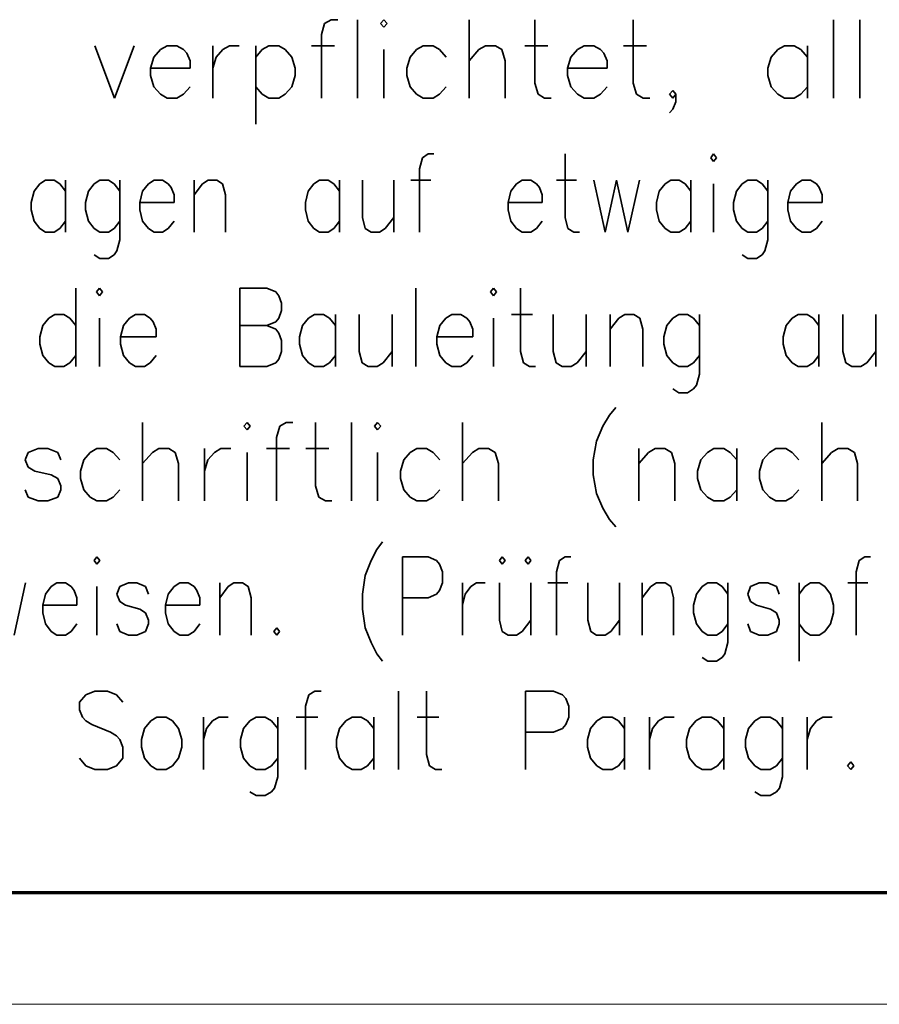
# Model space of a CAD drawing. Extents: x 1101 to 1942, y 41 to 882.
# Tile 92 of 104: x 1683 to 1721, y 41 to 85. Entities that reach past the tile are written whole.
import ezdxf

# ---------------------------------------------------------------- set-up
doc = ezdxf.new("R2010")
doc.units = 0
doc.layers.get('0').update_dxf_attribs({"lineweight": 13})
doc.layers.add('BI_X_Geometrie', color=7, linetype='Continuous', lineweight=13)
doc.layers.add('BI_X_Text', color=7, linetype='Continuous', lineweight=25)

# ---------------------------------------------------------------- blocks, each defined once
blk = doc.blocks.new('Blockreferenz-A03CP7TP1H', base_point=(1100.835, 40.848))
at = {"color": 0, "linetype": 'ByBlock', "lineweight": 70, "ltscale": 0.7}
blk.add_line((1120.835, 45.848), (1936.835, 45.848), dxfattribs=at)
at = {"color": 0, "linetype": 'ByBlock', "lineweight": -2, "ltscale": 0.13}
blk.add_line((1100.835, 40.848), (1941.835, 40.848), dxfattribs=at)
blk = doc.blocks.new('Blockreferenz-A03CP7TR1H', base_point=(1625.598, 50.176))
at = {"layer": 'BI_X_Text', "color": 0, "lineweight": 35}
for p, q in [((1696.585, 84.676), (1696.438, 84.176)), ((1696.878, 84.843), (1696.585, 84.676)), ((1697.172, 84.843), (1696.878, 84.843)), ((1698.052, 84.843), (1698.052, 81.343)), ((1699.225, 84.843), (1699.078, 84.676)), ((1699.078, 84.676), (1699.225, 84.51)), ((1699.372, 84.676), (1699.225, 84.843)), ((1699.225, 84.51), (1699.372, 84.676)), ((1703.038, 84.843), (1703.038, 81.343)), ((1705.972, 84.843), (1705.972, 82.01)), ((1710.372, 84.843), (1710.372, 82.01)), ((1719.318, 84.843), (1719.318, 81.343)), ((1720.492, 84.843), (1720.492, 81.343)), ((1696.438, 84.176), (1696.438, 81.343)), ((1686.318, 83.676), (1687.198, 81.343)), ((1688.078, 83.676), (1687.198, 81.343)), ((1689.545, 83.676), (1689.252, 83.51)), ((1689.985, 83.676), (1689.545, 83.676)), ((1690.278, 83.51), (1689.985, 83.676)), ((1691.598, 83.676), (1691.598, 81.343)), ((1692.038, 83.51), (1692.332, 83.676)), ((1692.332, 83.676), (1692.772, 83.676)), ((1693.505, 83.676), (1693.505, 80.176)), ((1693.798, 83.51), (1694.092, 83.676)), ((1694.092, 83.676), (1694.532, 83.676)), ((1694.532, 83.676), (1694.825, 83.51)), ((1695.998, 83.676), (1697.025, 83.676)), ((1700.985, 83.676), (1700.692, 83.51)), ((1701.425, 83.676), (1700.985, 83.676)), ((1701.718, 83.51), (1701.425, 83.676)), ((1703.478, 83.51), (1703.772, 83.676)), ((1703.772, 83.676), (1704.212, 83.676)), ((1704.212, 83.676), (1704.505, 83.51)), ((1705.532, 83.676), (1706.558, 83.676)), ((1708.172, 83.676), (1707.878, 83.51)), ((1708.612, 83.676), (1708.172, 83.676)), ((1708.905, 83.51), (1708.612, 83.676)), ((1709.932, 83.676), (1710.958, 83.676)), ((1717.118, 83.676), (1716.825, 83.51)), ((1717.558, 83.676), (1717.118, 83.676)), ((1717.852, 83.51), (1717.558, 83.676)), ((1718.145, 83.676), (1718.145, 81.343)), ((1688.958, 83.176), (1688.812, 82.676)), ((1689.252, 83.51), (1688.958, 83.176)), ((1690.425, 83.343), (1690.278, 83.51)), ((1690.572, 83.01), (1690.425, 83.343)), ((1691.598, 82.676), (1691.745, 83.176)), ((1691.745, 83.176), (1692.038, 83.51)), ((1693.505, 83.176), (1693.798, 83.51)), ((1694.825, 83.51), (1695.118, 83.176)), ((1695.118, 83.176), (1695.265, 82.676)), ((1699.225, 83.51), (1699.225, 81.343)), ((1700.398, 83.176), (1700.252, 82.676)), ((1700.692, 83.51), (1700.398, 83.176)), ((1702.012, 83.176), (1701.718, 83.51)), ((1703.038, 83.01), (1703.478, 83.51)), ((1704.505, 83.51), (1704.652, 83.01)), ((1707.585, 83.176), (1707.438, 82.676)), ((1707.878, 83.51), (1707.585, 83.176)), ((1709.052, 83.343), (1708.905, 83.51)), ((1709.198, 83.01), (1709.052, 83.343)), ((1716.532, 83.176), (1716.385, 82.676)), ((1716.825, 83.51), (1716.532, 83.176)), ((1718.145, 83.176), (1717.852, 83.51)), ((1690.572, 82.676), (1690.572, 83.01)), ((1704.652, 83.01), (1704.652, 81.343)), ((1709.198, 82.676), (1709.198, 83.01)), ((1688.812, 82.676), (1690.572, 82.676)), ((1688.812, 82.676), (1688.812, 82.343)), ((1688.812, 82.343), (1688.958, 81.843)), ((1695.265, 82.343), (1695.118, 81.843)), ((1695.265, 82.676), (1695.265, 82.343)), ((1700.252, 82.676), (1700.252, 82.343)), ((1700.252, 82.343), (1700.398, 81.843)), ((1707.438, 82.676), (1709.198, 82.676)), ((1707.438, 82.676), (1707.438, 82.343)), ((1707.438, 82.343), (1707.585, 81.843)), ((1716.385, 82.676), (1716.385, 82.343)), ((1716.385, 82.343), (1716.532, 81.843)), ((1688.958, 81.843), (1689.252, 81.51)), ((1690.278, 81.51), (1690.572, 81.843)), ((1693.798, 81.51), (1693.505, 81.843)), ((1695.118, 81.843), (1694.825, 81.51)), ((1700.398, 81.843), (1700.692, 81.51)), ((1701.718, 81.51), (1702.012, 81.843)), ((1705.972, 82.01), (1706.118, 81.51)), ((1707.585, 81.843), (1707.878, 81.51)), ((1708.905, 81.51), (1709.198, 81.843)), ((1710.372, 82.01), (1710.518, 81.51)), ((1716.532, 81.843), (1716.825, 81.51)), ((1717.852, 81.51), (1718.145, 81.843)), ((1689.252, 81.51), (1689.545, 81.343)), ((1689.985, 81.343), (1690.278, 81.51)), ((1694.092, 81.343), (1693.798, 81.51)), ((1694.825, 81.51), (1694.532, 81.343)), ((1700.692, 81.51), (1700.985, 81.343)), ((1701.425, 81.343), (1701.718, 81.51)), ((1706.118, 81.51), (1706.412, 81.343)), ((1707.878, 81.51), (1708.172, 81.343)), ((1708.612, 81.343), (1708.905, 81.51)), ((1710.518, 81.51), (1710.812, 81.343)), ((1711.985, 81.51), (1712.132, 81.676)), ((1712.132, 81.343), (1711.985, 81.51)), ((1712.132, 81.676), (1712.278, 81.51)), ((1712.278, 81.51), (1712.132, 81.343)), ((1712.278, 81.51), (1712.278, 81.176)), ((1716.825, 81.51), (1717.118, 81.343)), ((1717.558, 81.343), (1717.852, 81.51)), ((1689.545, 81.343), (1689.985, 81.343)), ((1694.532, 81.343), (1694.092, 81.343)), ((1700.985, 81.343), (1701.425, 81.343)), ((1706.412, 81.343), (1706.705, 81.343)), ((1708.172, 81.343), (1708.612, 81.343)), ((1710.812, 81.343), (1711.105, 81.343)), ((1712.278, 81.176), (1712.132, 80.843)), ((1717.118, 81.343), (1717.558, 81.343)), ((1712.132, 80.843), (1711.985, 80.676)), ((1701.206, 78.843), (1700.951, 78.676)), ((1701.461, 78.843), (1701.206, 78.843)), ((1707.326, 78.843), (1707.326, 76.01)), ((1713.956, 78.843), (1713.828, 78.676)), ((1714.083, 78.676), (1713.956, 78.843)), ((1700.951, 78.676), (1700.823, 78.176)), ((1713.828, 78.676), (1713.956, 78.51)), ((1713.956, 78.51), (1714.083, 78.676)), ((1700.823, 78.176), (1700.823, 75.343)), ((1683.866, 77.51), (1683.611, 77.176)), ((1684.121, 77.676), (1683.866, 77.51)), ((1684.503, 77.676), (1684.121, 77.676)), ((1684.758, 77.51), (1684.503, 77.676)), ((1685.013, 77.176), (1684.758, 77.51)), ((1685.013, 77.676), (1685.013, 75.343)), ((1686.288, 77.51), (1686.033, 77.176)), ((1686.543, 77.676), (1686.288, 77.51)), ((1686.926, 77.676), (1686.543, 77.676)), ((1687.181, 77.51), (1686.926, 77.676)), ((1687.436, 77.176), (1687.181, 77.51)), ((1687.436, 77.676), (1687.436, 75.01)), ((1688.711, 77.51), (1688.456, 77.176)), ((1688.966, 77.676), (1688.711, 77.51)), ((1689.348, 77.676), (1688.966, 77.676)), ((1689.603, 77.51), (1689.348, 77.676)), ((1689.731, 77.343), (1689.603, 77.51)), ((1690.751, 77.676), (1690.751, 75.343)), ((1690.751, 77.01), (1691.133, 77.51)), ((1691.133, 77.51), (1691.388, 77.676)), ((1691.388, 77.676), (1691.771, 77.676)), ((1691.771, 77.676), (1692.026, 77.51)), ((1692.026, 77.51), (1692.153, 77.01)), ((1696.106, 77.51), (1695.851, 77.176)), ((1696.361, 77.676), (1696.106, 77.51)), ((1696.743, 77.676), (1696.361, 77.676)), ((1696.998, 77.51), (1696.743, 77.676)), ((1697.253, 77.176), (1696.998, 77.51)), ((1697.253, 77.676), (1697.253, 75.343)), ((1698.273, 77.676), (1698.273, 76.01)), ((1699.676, 77.676), (1699.676, 75.343)), ((1700.441, 77.676), (1701.333, 77.676)), ((1705.158, 77.51), (1704.903, 77.176)), ((1705.413, 77.676), (1705.158, 77.51)), ((1705.796, 77.676), (1705.413, 77.676)), ((1706.051, 77.51), (1705.796, 77.676)), ((1706.178, 77.343), (1706.051, 77.51)), ((1706.943, 77.676), (1707.836, 77.676)), ((1708.601, 77.676), (1709.111, 75.343)), ((1709.621, 77.676), (1709.111, 75.343)), ((1709.621, 77.676), (1710.131, 75.343)), ((1710.641, 77.676), (1710.131, 75.343)), ((1711.788, 77.51), (1711.533, 77.176)), ((1712.043, 77.676), (1711.788, 77.51)), ((1712.426, 77.676), (1712.043, 77.676)), ((1712.681, 77.51), (1712.426, 77.676)), ((1712.936, 77.176), (1712.681, 77.51)), ((1712.936, 77.676), (1712.936, 75.343)), ((1713.956, 77.51), (1713.956, 75.343)), ((1715.231, 77.51), (1714.976, 77.176)), ((1715.486, 77.676), (1715.231, 77.51)), ((1715.868, 77.676), (1715.486, 77.676)), ((1716.123, 77.51), (1715.868, 77.676)), ((1716.378, 77.176), (1716.123, 77.51)), ((1716.378, 77.676), (1716.378, 75.01)), ((1717.653, 77.51), (1717.398, 77.176)), ((1717.908, 77.676), (1717.653, 77.51)), ((1718.291, 77.676), (1717.908, 77.676)), ((1718.546, 77.51), (1718.291, 77.676)), ((1718.673, 77.343), (1718.546, 77.51)), ((1683.611, 77.176), (1683.483, 76.676)), ((1686.033, 77.176), (1685.906, 76.676)), ((1688.456, 77.176), (1688.328, 76.676)), ((1689.858, 77.01), (1689.731, 77.343)), ((1689.858, 76.676), (1689.858, 77.01)), ((1692.153, 77.01), (1692.153, 75.343)), ((1695.851, 77.176), (1695.723, 76.676)), ((1704.903, 77.176), (1704.776, 76.676)), ((1706.306, 77.01), (1706.178, 77.343)), ((1706.306, 76.676), (1706.306, 77.01)), ((1711.533, 77.176), (1711.406, 76.676)), ((1714.976, 77.176), (1714.848, 76.676)), ((1717.398, 77.176), (1717.271, 76.676)), ((1718.801, 77.01), (1718.673, 77.343)), ((1718.801, 76.676), (1718.801, 77.01)), ((1683.483, 76.676), (1683.483, 76.343)), ((1685.906, 76.676), (1685.906, 76.343)), ((1688.328, 76.676), (1689.858, 76.676)), ((1688.328, 76.676), (1688.328, 76.343)), ((1695.723, 76.676), (1695.723, 76.343)), ((1704.776, 76.676), (1706.306, 76.676)), ((1704.776, 76.676), (1704.776, 76.343)), ((1711.406, 76.676), (1711.406, 76.343)), ((1714.848, 76.676), (1714.848, 76.343)), ((1717.271, 76.676), (1718.801, 76.676)), ((1717.271, 76.676), (1717.271, 76.343)), ((1683.483, 76.343), (1683.611, 75.843)), ((1685.906, 76.343), (1686.033, 75.843)), ((1688.328, 76.343), (1688.456, 75.843)), ((1695.723, 76.343), (1695.851, 75.843)), ((1704.776, 76.343), (1704.903, 75.843)), ((1711.406, 76.343), (1711.533, 75.843)), ((1714.848, 76.343), (1714.976, 75.843)), ((1717.271, 76.343), (1717.398, 75.843)), ((1683.611, 75.843), (1683.866, 75.51)), ((1684.758, 75.51), (1685.013, 75.843)), ((1686.033, 75.843), (1686.288, 75.51)), ((1687.181, 75.51), (1687.436, 75.843)), ((1688.456, 75.843), (1688.711, 75.51)), ((1689.603, 75.51), (1689.858, 75.843)), ((1695.851, 75.843), (1696.106, 75.51)), ((1696.998, 75.51), (1697.253, 75.843)), ((1698.273, 76.01), (1698.401, 75.51)), ((1699.293, 75.51), (1699.676, 76.01)), ((1704.903, 75.843), (1705.158, 75.51)), ((1706.051, 75.51), (1706.306, 75.843)), ((1707.326, 76.01), (1707.453, 75.51)), ((1711.533, 75.843), (1711.788, 75.51)), ((1712.681, 75.51), (1712.936, 75.843)), ((1714.976, 75.843), (1715.231, 75.51)), ((1716.123, 75.51), (1716.378, 75.843)), ((1717.398, 75.843), (1717.653, 75.51)), ((1718.546, 75.51), (1718.801, 75.843)), ((1683.866, 75.51), (1684.121, 75.343)), ((1684.121, 75.343), (1684.503, 75.343)), ((1684.503, 75.343), (1684.758, 75.51)), ((1686.288, 75.51), (1686.543, 75.343)), ((1686.543, 75.343), (1686.926, 75.343)), ((1686.926, 75.343), (1687.181, 75.51)), ((1688.711, 75.51), (1688.966, 75.343)), ((1688.966, 75.343), (1689.348, 75.343)), ((1689.348, 75.343), (1689.603, 75.51)), ((1696.106, 75.51), (1696.361, 75.343)), ((1696.361, 75.343), (1696.743, 75.343)), ((1696.743, 75.343), (1696.998, 75.51)), ((1698.401, 75.51), (1698.656, 75.343)), ((1698.656, 75.343), (1699.038, 75.343)), ((1699.038, 75.343), (1699.293, 75.51)), ((1705.158, 75.51), (1705.413, 75.343)), ((1705.413, 75.343), (1705.796, 75.343)), ((1705.796, 75.343), (1706.051, 75.51)), ((1707.453, 75.51), (1707.708, 75.343)), ((1707.708, 75.343), (1707.963, 75.343)), ((1711.788, 75.51), (1712.043, 75.343)), ((1712.043, 75.343), (1712.426, 75.343)), ((1712.426, 75.343), (1712.681, 75.51)), ((1715.231, 75.51), (1715.486, 75.343)), ((1715.486, 75.343), (1715.868, 75.343)), ((1715.868, 75.343), (1716.123, 75.51)), ((1717.653, 75.51), (1717.908, 75.343)), ((1717.908, 75.343), (1718.291, 75.343)), ((1718.291, 75.343), (1718.546, 75.51)), ((1687.436, 75.01), (1687.308, 74.51)), ((1716.378, 75.01), (1716.251, 74.51)), ((1687.308, 74.51), (1687.181, 74.343)), ((1716.251, 74.51), (1716.123, 74.343)), ((1686.543, 74.176), (1686.288, 74.343)), ((1686.926, 74.176), (1686.543, 74.176)), ((1687.181, 74.343), (1686.926, 74.176)), ((1715.486, 74.176), (1715.231, 74.343)), ((1715.868, 74.176), (1715.486, 74.176)), ((1716.123, 74.343), (1715.868, 74.176)), ((1685.465, 72.843), (1685.465, 69.343)), ((1686.532, 72.843), (1686.398, 72.676)), ((1686.398, 72.676), (1686.532, 72.51)), ((1686.665, 72.676), (1686.532, 72.843)), ((1686.532, 72.51), (1686.665, 72.676)), ((1692.798, 72.843), (1692.798, 69.343)), ((1692.798, 72.843), (1693.998, 72.843)), ((1693.998, 72.843), (1694.398, 72.676)), ((1694.398, 72.676), (1694.532, 72.51)), ((1700.665, 72.843), (1700.665, 69.343)), ((1704.132, 72.843), (1703.998, 72.676)), ((1703.998, 72.676), (1704.132, 72.51)), ((1704.265, 72.676), (1704.132, 72.843)), ((1704.132, 72.51), (1704.265, 72.676)), ((1705.332, 72.843), (1705.332, 70.01)), ((1694.532, 72.51), (1694.665, 72.176)), ((1694.665, 72.176), (1694.665, 71.843)), ((1694.665, 71.843), (1694.532, 71.51)), ((1684.265, 71.51), (1683.998, 71.176)), ((1684.532, 71.676), (1684.265, 71.51)), ((1684.932, 71.676), (1684.532, 71.676)), ((1685.198, 71.51), (1684.932, 71.676)), ((1685.465, 71.176), (1685.198, 71.51)), ((1686.532, 71.51), (1686.532, 69.343)), ((1687.865, 71.51), (1687.598, 71.176)), ((1688.132, 71.676), (1687.865, 71.51)), ((1688.532, 71.676), (1688.132, 71.676)), ((1688.798, 71.51), (1688.532, 71.676)), ((1688.932, 71.343), (1688.798, 71.51)), ((1689.065, 71.01), (1688.932, 71.343)), ((1694.398, 71.343), (1693.998, 71.176)), ((1694.532, 71.51), (1694.398, 71.343)), ((1695.865, 71.51), (1695.598, 71.176)), ((1696.132, 71.676), (1695.865, 71.51)), ((1696.532, 71.676), (1696.132, 71.676)), ((1696.798, 71.51), (1696.532, 71.676)), ((1697.065, 71.176), (1696.798, 71.51)), ((1697.065, 71.676), (1697.065, 69.343)), ((1698.132, 71.676), (1698.132, 70.01)), ((1699.598, 71.676), (1699.598, 69.343)), ((1701.998, 71.51), (1701.732, 71.176)), ((1702.265, 71.676), (1701.998, 71.51)), ((1702.665, 71.676), (1702.265, 71.676)), ((1702.932, 71.51), (1702.665, 71.676)), ((1703.065, 71.343), (1702.932, 71.51)), ((1703.198, 71.01), (1703.065, 71.343)), ((1704.132, 71.51), (1704.132, 69.343)), ((1704.932, 71.676), (1705.865, 71.676)), ((1706.798, 71.676), (1706.798, 70.01)), ((1708.265, 71.676), (1708.265, 69.343)), ((1709.332, 71.676), (1709.332, 69.343)), ((1709.332, 71.01), (1709.732, 71.51)), ((1709.732, 71.51), (1709.998, 71.676)), ((1709.998, 71.676), (1710.398, 71.676)), ((1710.398, 71.676), (1710.665, 71.51)), ((1710.665, 71.51), (1710.798, 71.01)), ((1712.132, 71.51), (1711.865, 71.176)), ((1712.398, 71.676), (1712.132, 71.51)), ((1712.798, 71.676), (1712.398, 71.676)), ((1713.065, 71.51), (1712.798, 71.676)), ((1713.332, 71.176), (1713.065, 71.51)), ((1713.332, 71.676), (1713.332, 69.01)), ((1717.465, 71.51), (1717.198, 71.176)), ((1717.732, 71.676), (1717.465, 71.51)), ((1718.132, 71.676), (1717.732, 71.676)), ((1718.398, 71.51), (1718.132, 71.676)), ((1718.665, 71.176), (1718.398, 71.51)), ((1718.665, 71.676), (1718.665, 69.343)), ((1719.732, 71.676), (1719.732, 70.01)), ((1721.198, 71.676), (1721.198, 69.343)), ((1683.998, 71.176), (1683.865, 70.676)), ((1687.598, 71.176), (1687.465, 70.676)), ((1689.065, 70.676), (1689.065, 71.01)), ((1692.798, 71.176), (1693.998, 71.176)), ((1693.998, 71.176), (1694.398, 71.01)), ((1694.398, 71.01), (1694.532, 70.843)), ((1694.532, 70.843), (1694.665, 70.51)), ((1695.598, 71.176), (1695.465, 70.676)), ((1701.732, 71.176), (1701.598, 70.676)), ((1703.198, 70.676), (1703.198, 71.01)), ((1710.798, 71.01), (1710.798, 69.343)), ((1711.865, 71.176), (1711.732, 70.676)), ((1717.198, 71.176), (1717.065, 70.676)), ((1683.865, 70.676), (1683.865, 70.343)), ((1687.465, 70.676), (1689.065, 70.676)), ((1687.465, 70.676), (1687.465, 70.343)), ((1694.665, 70.51), (1694.665, 70.01)), ((1695.465, 70.676), (1695.465, 70.343)), ((1701.598, 70.676), (1703.198, 70.676)), ((1701.598, 70.676), (1701.598, 70.343)), ((1711.732, 70.676), (1711.732, 70.343)), ((1717.065, 70.676), (1717.065, 70.343)), ((1683.865, 70.343), (1683.998, 69.843)), ((1687.465, 70.343), (1687.598, 69.843)), ((1694.665, 70.01), (1694.532, 69.676)), ((1695.465, 70.343), (1695.598, 69.843)), ((1698.132, 70.01), (1698.265, 69.51)), ((1699.198, 69.51), (1699.598, 70.01)), ((1701.598, 70.343), (1701.732, 69.843)), ((1705.332, 70.01), (1705.465, 69.51)), ((1706.798, 70.01), (1706.932, 69.51)), ((1707.865, 69.51), (1708.265, 70.01)), ((1711.732, 70.343), (1711.865, 69.843)), ((1717.065, 70.343), (1717.198, 69.843)), ((1719.732, 70.01), (1719.865, 69.51)), ((1720.798, 69.51), (1721.198, 70.01)), ((1683.998, 69.843), (1684.265, 69.51)), ((1685.198, 69.51), (1685.465, 69.843)), ((1687.598, 69.843), (1687.865, 69.51)), ((1688.798, 69.51), (1689.065, 69.843)), ((1694.532, 69.676), (1694.398, 69.51)), ((1695.598, 69.843), (1695.865, 69.51)), ((1696.798, 69.51), (1697.065, 69.843)), ((1701.732, 69.843), (1701.998, 69.51)), ((1702.932, 69.51), (1703.198, 69.843)), ((1711.865, 69.843), (1712.132, 69.51)), ((1713.065, 69.51), (1713.332, 69.843)), ((1717.198, 69.843), (1717.465, 69.51)), ((1718.398, 69.51), (1718.665, 69.843)), ((1684.265, 69.51), (1684.532, 69.343)), ((1684.532, 69.343), (1684.932, 69.343)), ((1684.932, 69.343), (1685.198, 69.51)), ((1687.865, 69.51), (1688.132, 69.343)), ((1688.132, 69.343), (1688.532, 69.343)), ((1688.532, 69.343), (1688.798, 69.51)), ((1693.998, 69.343), (1692.798, 69.343)), ((1694.398, 69.51), (1693.998, 69.343)), ((1695.865, 69.51), (1696.132, 69.343)), ((1696.132, 69.343), (1696.532, 69.343)), ((1696.532, 69.343), (1696.798, 69.51)), ((1698.265, 69.51), (1698.532, 69.343)), ((1698.532, 69.343), (1698.932, 69.343)), ((1698.932, 69.343), (1699.198, 69.51)), ((1701.998, 69.51), (1702.265, 69.343)), ((1702.265, 69.343), (1702.665, 69.343)), ((1702.665, 69.343), (1702.932, 69.51)), ((1705.465, 69.51), (1705.732, 69.343)), ((1705.732, 69.343), (1705.998, 69.343)), ((1706.932, 69.51), (1707.198, 69.343)), ((1707.198, 69.343), (1707.598, 69.343)), ((1707.598, 69.343), (1707.865, 69.51)), ((1712.132, 69.51), (1712.398, 69.343)), ((1712.398, 69.343), (1712.798, 69.343)), ((1712.798, 69.343), (1713.065, 69.51)), ((1717.465, 69.51), (1717.732, 69.343)), ((1717.732, 69.343), (1718.132, 69.343)), ((1718.132, 69.343), (1718.398, 69.51)), ((1719.865, 69.51), (1720.132, 69.343)), ((1720.132, 69.343), (1720.532, 69.343)), ((1720.532, 69.343), (1720.798, 69.51)), ((1713.332, 69.01), (1713.198, 68.51)), ((1712.398, 68.176), (1712.132, 68.343)), ((1713.065, 68.343), (1712.798, 68.176)), ((1713.198, 68.51), (1713.065, 68.343)), ((1712.798, 68.176), (1712.398, 68.176)), ((1709.598, 67.51), (1709.307, 67.176)), ((1709.307, 67.176), (1709.015, 66.676)), ((1688.452, 66.843), (1688.452, 63.343)), ((1693.119, 66.843), (1692.973, 66.676)), ((1692.973, 66.676), (1693.119, 66.51)), ((1693.265, 66.676), (1693.119, 66.843)), ((1693.119, 66.51), (1693.265, 66.676)), ((1694.577, 66.676), (1694.432, 66.176)), ((1694.869, 66.843), (1694.577, 66.676)), ((1695.161, 66.843), (1694.869, 66.843)), ((1696.182, 66.843), (1696.182, 64.01)), ((1697.786, 66.843), (1697.786, 63.343)), ((1698.952, 66.843), (1698.807, 66.676)), ((1698.807, 66.676), (1698.952, 66.51)), ((1699.098, 66.676), (1698.952, 66.843)), ((1698.952, 66.51), (1699.098, 66.676)), ((1702.744, 66.843), (1702.744, 63.343)), ((1709.015, 66.676), (1708.723, 66.01)), ((1718.786, 66.843), (1718.786, 63.343)), ((1694.432, 66.176), (1694.432, 63.343)), ((1708.723, 66.01), (1708.577, 65.176)), ((1683.786, 65.676), (1683.348, 65.51)), ((1684.223, 65.676), (1683.786, 65.676)), ((1684.661, 65.51), (1684.223, 65.676)), ((1686.411, 65.676), (1686.119, 65.51)), ((1686.848, 65.676), (1686.411, 65.676)), ((1687.14, 65.51), (1686.848, 65.676)), ((1688.89, 65.51), (1689.182, 65.676)), ((1689.182, 65.676), (1689.619, 65.676)), ((1689.619, 65.676), (1689.911, 65.51)), ((1691.223, 65.676), (1691.223, 63.343)), ((1691.661, 65.51), (1691.952, 65.676)), ((1691.952, 65.676), (1692.39, 65.676)), ((1693.994, 65.676), (1695.015, 65.676)), ((1695.744, 65.676), (1696.765, 65.676)), ((1700.702, 65.676), (1700.411, 65.51)), ((1701.14, 65.676), (1700.702, 65.676)), ((1701.432, 65.51), (1701.14, 65.676)), ((1703.182, 65.51), (1703.473, 65.676)), ((1703.473, 65.676), (1703.911, 65.676)), ((1703.911, 65.676), (1704.202, 65.51)), ((1710.619, 65.676), (1710.619, 63.343)), ((1711.057, 65.51), (1711.348, 65.676)), ((1711.348, 65.676), (1711.786, 65.676)), ((1711.786, 65.676), (1712.077, 65.51)), ((1713.973, 65.676), (1713.682, 65.51)), ((1714.411, 65.676), (1713.973, 65.676)), ((1714.702, 65.51), (1714.411, 65.676)), ((1714.994, 65.676), (1714.994, 63.343)), ((1716.744, 65.676), (1716.452, 65.51)), ((1717.182, 65.676), (1716.744, 65.676)), ((1717.473, 65.51), (1717.182, 65.676)), ((1719.223, 65.51), (1719.515, 65.676)), ((1719.515, 65.676), (1719.952, 65.676)), ((1719.952, 65.676), (1720.244, 65.51)), ((1683.348, 65.51), (1683.202, 65.176)), ((1683.202, 65.176), (1683.348, 64.843)), ((1684.807, 65.176), (1684.661, 65.51)), ((1685.827, 65.176), (1685.682, 64.676)), ((1686.119, 65.51), (1685.827, 65.176)), ((1687.432, 65.176), (1687.14, 65.51)), ((1688.452, 65.01), (1688.89, 65.51)), ((1689.911, 65.51), (1690.057, 65.01)), ((1691.223, 64.676), (1691.369, 65.176)), ((1691.369, 65.176), (1691.661, 65.51)), ((1693.119, 65.51), (1693.119, 63.343)), ((1698.952, 65.51), (1698.952, 63.343)), ((1700.119, 65.176), (1699.973, 64.676)), ((1700.411, 65.51), (1700.119, 65.176)), ((1701.723, 65.176), (1701.432, 65.51)), ((1702.744, 65.01), (1703.182, 65.51)), ((1704.202, 65.51), (1704.348, 65.01)), ((1708.577, 65.176), (1708.577, 64.51)), ((1710.619, 65.01), (1711.057, 65.51)), ((1712.077, 65.51), (1712.223, 65.01)), ((1713.39, 65.176), (1713.244, 64.676)), ((1713.682, 65.51), (1713.39, 65.176)), ((1714.994, 65.176), (1714.702, 65.51)), ((1716.161, 65.176), (1716.015, 64.676)), ((1716.452, 65.51), (1716.161, 65.176)), ((1717.765, 65.176), (1717.473, 65.51)), ((1718.786, 65.01), (1719.223, 65.51)), ((1720.244, 65.51), (1720.39, 65.01)), ((1683.348, 64.843), (1683.64, 64.676)), ((1683.64, 64.676), (1684.369, 64.51)), ((1685.682, 64.676), (1685.682, 64.343)), ((1690.057, 65.01), (1690.057, 63.343)), ((1699.973, 64.676), (1699.973, 64.343)), ((1704.348, 65.01), (1704.348, 63.343)), ((1712.223, 65.01), (1712.223, 63.343)), ((1713.244, 64.676), (1713.244, 64.343)), ((1716.015, 64.676), (1716.015, 64.343)), ((1720.39, 65.01), (1720.39, 63.343)), ((1684.369, 64.51), (1684.661, 64.343)), ((1684.661, 64.343), (1684.807, 64.01)), ((1685.682, 64.343), (1685.827, 63.843)), ((1699.973, 64.343), (1700.119, 63.843)), ((1708.577, 64.51), (1708.723, 63.676)), ((1713.244, 64.343), (1713.39, 63.843)), ((1716.015, 64.343), (1716.161, 63.843)), ((1683.348, 63.51), (1683.202, 63.843)), ((1684.807, 63.843), (1684.661, 63.51)), ((1684.807, 64.01), (1684.807, 63.843)), ((1685.827, 63.843), (1686.119, 63.51)), ((1687.14, 63.51), (1687.432, 63.843)), ((1696.182, 64.01), (1696.327, 63.51)), ((1700.119, 63.843), (1700.411, 63.51)), ((1701.432, 63.51), (1701.723, 63.843)), ((1713.39, 63.843), (1713.682, 63.51)), ((1714.702, 63.51), (1714.994, 63.843)), ((1716.161, 63.843), (1716.452, 63.51)), ((1717.473, 63.51), (1717.765, 63.843)), ((1683.786, 63.343), (1683.348, 63.51)), ((1684.661, 63.51), (1684.223, 63.343)), ((1686.119, 63.51), (1686.411, 63.343)), ((1686.848, 63.343), (1687.14, 63.51)), ((1696.327, 63.51), (1696.619, 63.343)), ((1700.411, 63.51), (1700.702, 63.343)), ((1701.14, 63.343), (1701.432, 63.51)), ((1708.723, 63.676), (1709.015, 63.01)), ((1713.682, 63.51), (1713.973, 63.343)), ((1714.411, 63.343), (1714.702, 63.51)), ((1716.452, 63.51), (1716.744, 63.343)), ((1717.182, 63.343), (1717.473, 63.51)), ((1684.223, 63.343), (1683.786, 63.343)), ((1686.411, 63.343), (1686.848, 63.343)), ((1696.619, 63.343), (1696.911, 63.343)), ((1700.702, 63.343), (1701.14, 63.343)), ((1709.015, 63.01), (1709.307, 62.51)), ((1713.973, 63.343), (1714.411, 63.343)), ((1716.744, 63.343), (1717.182, 63.343)), ((1709.307, 62.51), (1709.598, 62.176)), ((1698.911, 61.176), (1698.656, 60.676)), ((1699.166, 61.51), (1698.911, 61.176)), ((1686.416, 60.843), (1686.288, 60.676)), ((1686.543, 60.676), (1686.416, 60.843)), ((1700.058, 60.843), (1700.058, 57.343)), ((1700.058, 60.843), (1701.206, 60.843)), ((1701.206, 60.843), (1701.588, 60.676)), ((1704.521, 60.843), (1704.393, 60.676)), ((1704.648, 60.676), (1704.521, 60.843)), ((1705.668, 60.843), (1705.541, 60.676)), ((1705.796, 60.676), (1705.668, 60.843)), ((1707.326, 60.843), (1707.071, 60.676)), ((1707.581, 60.843), (1707.326, 60.843)), ((1720.713, 60.843), (1720.458, 60.676)), ((1720.968, 60.843), (1720.713, 60.843)), ((1686.288, 60.676), (1686.416, 60.51)), ((1686.416, 60.51), (1686.543, 60.676)), ((1698.656, 60.676), (1698.401, 60.01)), ((1701.588, 60.676), (1701.716, 60.51)), ((1701.716, 60.51), (1701.843, 60.176)), ((1704.393, 60.676), (1704.521, 60.51)), ((1704.521, 60.51), (1704.648, 60.676)), ((1705.541, 60.676), (1705.668, 60.51)), ((1705.668, 60.51), (1705.796, 60.676)), ((1707.071, 60.676), (1706.943, 60.176)), ((1720.458, 60.676), (1720.331, 60.176)), ((1698.401, 60.01), (1698.273, 59.176)), ((1701.843, 60.176), (1701.843, 59.676)), ((1706.943, 60.176), (1706.943, 57.343)), ((1720.331, 60.176), (1720.331, 57.343)), ((1683.228, 59.676), (1682.718, 57.343)), ((1684.376, 59.51), (1684.121, 59.176)), ((1684.631, 59.676), (1684.376, 59.51)), ((1685.013, 59.676), (1684.631, 59.676)), ((1685.268, 59.51), (1685.013, 59.676)), ((1685.396, 59.343), (1685.268, 59.51)), ((1686.416, 59.51), (1686.416, 57.343)), ((1687.436, 59.51), (1687.308, 59.176)), ((1687.818, 59.676), (1687.436, 59.51)), ((1688.201, 59.676), (1687.818, 59.676)), ((1688.583, 59.51), (1688.201, 59.676)), ((1688.711, 59.176), (1688.583, 59.51)), ((1689.858, 59.51), (1689.603, 59.176)), ((1690.113, 59.676), (1689.858, 59.51)), ((1690.496, 59.676), (1690.113, 59.676)), ((1690.751, 59.51), (1690.496, 59.676)), ((1690.878, 59.343), (1690.751, 59.51)), ((1691.898, 59.676), (1691.898, 57.343)), ((1691.898, 59.01), (1692.281, 59.51)), ((1692.281, 59.51), (1692.536, 59.676)), ((1692.536, 59.676), (1692.918, 59.676)), ((1692.918, 59.676), (1693.173, 59.51)), ((1693.173, 59.51), (1693.301, 59.01)), ((1701.843, 59.676), (1701.716, 59.343)), ((1702.736, 59.676), (1702.736, 57.343)), ((1702.863, 59.176), (1703.118, 59.51)), ((1703.118, 59.51), (1703.373, 59.676)), ((1703.373, 59.676), (1703.756, 59.676)), ((1704.393, 59.676), (1704.393, 58.01)), ((1705.796, 59.676), (1705.796, 57.343)), ((1706.561, 59.676), (1707.453, 59.676)), ((1708.346, 59.676), (1708.346, 58.01)), ((1709.748, 59.676), (1709.748, 57.343)), ((1710.768, 59.676), (1710.768, 57.343)), ((1710.768, 59.01), (1711.151, 59.51)), ((1711.151, 59.51), (1711.406, 59.676)), ((1711.406, 59.676), (1711.788, 59.676)), ((1711.788, 59.676), (1712.043, 59.51)), ((1712.043, 59.51), (1712.171, 59.01)), ((1713.446, 59.51), (1713.191, 59.176)), ((1713.701, 59.676), (1713.446, 59.51)), ((1714.083, 59.676), (1713.701, 59.676)), ((1714.338, 59.51), (1714.083, 59.676)), ((1714.593, 59.176), (1714.338, 59.51)), ((1714.593, 59.676), (1714.593, 57.01)), ((1715.613, 59.51), (1715.486, 59.176)), ((1715.996, 59.676), (1715.613, 59.51)), ((1716.378, 59.676), (1715.996, 59.676)), ((1716.761, 59.51), (1716.378, 59.676)), ((1716.888, 59.176), (1716.761, 59.51)), ((1717.781, 59.676), (1717.781, 56.176)), ((1717.781, 59.176), (1718.036, 59.51)), ((1718.036, 59.51), (1718.291, 59.676)), ((1718.291, 59.676), (1718.673, 59.676)), ((1718.673, 59.676), (1718.928, 59.51)), ((1718.928, 59.51), (1719.183, 59.176)), ((1719.948, 59.676), (1720.841, 59.676)), ((1684.121, 59.176), (1683.993, 58.676)), ((1685.523, 59.01), (1685.396, 59.343)), ((1685.523, 58.676), (1685.523, 59.01)), ((1687.308, 59.176), (1687.436, 58.843)), ((1689.603, 59.176), (1689.476, 58.676)), ((1691.006, 59.01), (1690.878, 59.343)), ((1691.006, 58.676), (1691.006, 59.01)), ((1693.301, 59.01), (1693.301, 57.343)), ((1698.273, 59.176), (1698.273, 58.51)), ((1701.206, 59.01), (1700.058, 59.01)), ((1701.588, 59.176), (1701.206, 59.01)), ((1701.716, 59.343), (1701.588, 59.176)), ((1702.736, 58.676), (1702.863, 59.176)), ((1712.171, 59.01), (1712.171, 57.343)), ((1713.191, 59.176), (1713.063, 58.676)), ((1715.486, 59.176), (1715.613, 58.843)), ((1719.183, 59.176), (1719.311, 58.676)), ((1683.993, 58.676), (1685.523, 58.676)), ((1683.993, 58.676), (1683.993, 58.343)), ((1687.436, 58.843), (1687.691, 58.676)), ((1687.691, 58.676), (1688.328, 58.51)), ((1689.476, 58.676), (1691.006, 58.676)), ((1689.476, 58.676), (1689.476, 58.343)), ((1713.063, 58.676), (1713.063, 58.343)), ((1715.613, 58.843), (1715.868, 58.676)), ((1715.868, 58.676), (1716.506, 58.51)), ((1719.311, 58.676), (1719.311, 58.343)), ((1683.993, 58.343), (1684.121, 57.843)), ((1688.328, 58.51), (1688.583, 58.343)), ((1688.583, 58.343), (1688.711, 58.01)), ((1689.476, 58.343), (1689.603, 57.843)), ((1698.273, 58.51), (1698.401, 57.676)), ((1713.063, 58.343), (1713.191, 57.843)), ((1716.506, 58.51), (1716.761, 58.343)), ((1716.761, 58.343), (1716.888, 58.01)), ((1719.311, 58.343), (1719.183, 57.843)), ((1684.121, 57.843), (1684.376, 57.51)), ((1685.268, 57.51), (1685.523, 57.843)), ((1687.436, 57.51), (1687.308, 57.843)), ((1688.711, 57.843), (1688.583, 57.51)), ((1688.711, 58.01), (1688.711, 57.843)), ((1689.603, 57.843), (1689.858, 57.51)), ((1690.751, 57.51), (1691.006, 57.843)), ((1694.448, 57.676), (1694.321, 57.51)), ((1694.576, 57.51), (1694.448, 57.676)), ((1698.401, 57.676), (1698.656, 57.01)), ((1704.393, 58.01), (1704.521, 57.51)), ((1705.413, 57.51), (1705.796, 58.01)), ((1708.346, 58.01), (1708.473, 57.51)), ((1709.366, 57.51), (1709.748, 58.01)), ((1713.191, 57.843), (1713.446, 57.51)), ((1714.338, 57.51), (1714.593, 57.843)), ((1715.613, 57.51), (1715.486, 57.843)), ((1716.888, 57.843), (1716.761, 57.51)), ((1716.888, 58.01), (1716.888, 57.843)), ((1718.036, 57.51), (1717.781, 57.843)), ((1719.183, 57.843), (1718.928, 57.51)), ((1684.376, 57.51), (1684.631, 57.343)), ((1684.631, 57.343), (1685.013, 57.343)), ((1685.013, 57.343), (1685.268, 57.51)), ((1687.818, 57.343), (1687.436, 57.51)), ((1688.201, 57.343), (1687.818, 57.343)), ((1688.583, 57.51), (1688.201, 57.343)), ((1689.858, 57.51), (1690.113, 57.343)), ((1690.113, 57.343), (1690.496, 57.343)), ((1690.496, 57.343), (1690.751, 57.51)), ((1694.321, 57.51), (1694.448, 57.343)), ((1694.448, 57.343), (1694.576, 57.51)), ((1704.521, 57.51), (1704.776, 57.343)), ((1704.776, 57.343), (1705.158, 57.343)), ((1705.158, 57.343), (1705.413, 57.51)), ((1708.473, 57.51), (1708.728, 57.343)), ((1708.728, 57.343), (1709.111, 57.343)), ((1709.111, 57.343), (1709.366, 57.51)), ((1713.446, 57.51), (1713.701, 57.343)), ((1713.701, 57.343), (1714.083, 57.343)), ((1714.083, 57.343), (1714.338, 57.51)), ((1715.996, 57.343), (1715.613, 57.51)), ((1716.378, 57.343), (1715.996, 57.343)), ((1716.761, 57.51), (1716.378, 57.343)), ((1718.291, 57.343), (1718.036, 57.51)), ((1718.673, 57.343), (1718.291, 57.343)), ((1718.928, 57.51), (1718.673, 57.343)), ((1698.656, 57.01), (1698.911, 56.51)), ((1714.593, 57.01), (1714.466, 56.51)), ((1698.911, 56.51), (1699.166, 56.176)), ((1713.701, 56.176), (1713.446, 56.343)), ((1714.338, 56.343), (1714.083, 56.176)), ((1714.466, 56.51), (1714.338, 56.343)), ((1714.083, 56.176), (1713.701, 56.176)), ((1685.912, 54.676), (1685.635, 54.343)), ((1686.327, 54.843), (1685.912, 54.676)), ((1686.88, 54.843), (1686.327, 54.843)), ((1687.295, 54.676), (1686.88, 54.843)), ((1687.572, 54.343), (1687.295, 54.676)), ((1695.872, 54.676), (1695.733, 54.176)), ((1696.148, 54.843), (1695.872, 54.676)), ((1696.425, 54.843), (1696.148, 54.843)), ((1699.883, 54.843), (1699.883, 51.343)), ((1701.128, 54.843), (1701.128, 52.01)), ((1705.555, 54.843), (1705.555, 51.343)), ((1705.555, 54.843), (1706.8, 54.843)), ((1706.8, 54.843), (1707.215, 54.676)), ((1707.215, 54.676), (1707.353, 54.51)), ((1685.635, 54.343), (1685.635, 54.01)), ((1695.733, 54.176), (1695.733, 51.343)), ((1707.353, 54.51), (1707.492, 54.176)), ((1707.492, 54.176), (1707.492, 53.676)), ((1685.635, 54.01), (1685.773, 53.676)), ((1685.773, 53.676), (1685.912, 53.51)), ((1689.093, 53.676), (1688.817, 53.51)), ((1689.508, 53.676), (1689.093, 53.676)), ((1689.785, 53.51), (1689.508, 53.676)), ((1691.168, 53.676), (1691.168, 51.343)), ((1691.583, 53.51), (1691.86, 53.676)), ((1691.86, 53.676), (1692.275, 53.676)), ((1693.52, 53.676), (1693.243, 53.51)), ((1693.935, 53.676), (1693.52, 53.676)), ((1694.212, 53.51), (1693.935, 53.676)), ((1694.488, 53.676), (1694.488, 51.01)), ((1695.318, 53.676), (1696.287, 53.676)), ((1697.808, 53.676), (1697.532, 53.51)), ((1698.223, 53.676), (1697.808, 53.676)), ((1698.5, 53.51), (1698.223, 53.676)), ((1698.777, 53.676), (1698.777, 51.343)), ((1700.713, 53.676), (1701.682, 53.676)), ((1707.492, 53.676), (1707.353, 53.343)), ((1709.013, 53.676), (1708.737, 53.51)), ((1709.428, 53.676), (1709.013, 53.676)), ((1709.705, 53.51), (1709.428, 53.676)), ((1709.982, 53.676), (1709.982, 51.343)), ((1711.088, 53.676), (1711.088, 51.343)), ((1711.503, 53.51), (1711.78, 53.676)), ((1711.78, 53.676), (1712.195, 53.676)), ((1713.44, 53.676), (1713.163, 53.51)), ((1713.855, 53.676), (1713.44, 53.676)), ((1714.132, 53.51), (1713.855, 53.676)), ((1714.408, 53.676), (1714.408, 51.343)), ((1716.068, 53.676), (1715.792, 53.51)), ((1716.483, 53.676), (1716.068, 53.676)), ((1716.76, 53.51), (1716.483, 53.676)), ((1717.037, 53.676), (1717.037, 51.01)), ((1718.143, 53.676), (1718.143, 51.343)), ((1718.558, 53.51), (1718.835, 53.676)), ((1718.835, 53.676), (1719.25, 53.676)), ((1685.912, 53.51), (1686.188, 53.343)), ((1686.188, 53.343), (1687.018, 53.01)), ((1688.817, 53.51), (1688.54, 53.176)), ((1690.062, 53.176), (1689.785, 53.51)), ((1691.307, 53.176), (1691.583, 53.51)), ((1693.243, 53.51), (1692.967, 53.176)), ((1694.488, 53.176), (1694.212, 53.51)), ((1697.532, 53.51), (1697.255, 53.176)), ((1698.777, 53.176), (1698.5, 53.51)), ((1707.353, 53.343), (1707.215, 53.176)), ((1708.737, 53.51), (1708.46, 53.176)), ((1709.982, 53.176), (1709.705, 53.51)), ((1711.227, 53.176), (1711.503, 53.51)), ((1713.163, 53.51), (1712.887, 53.176)), ((1714.408, 53.176), (1714.132, 53.51)), ((1715.792, 53.51), (1715.515, 53.176)), ((1717.037, 53.176), (1716.76, 53.51)), ((1718.282, 53.176), (1718.558, 53.51)), ((1687.018, 53.01), (1687.295, 52.843)), ((1687.295, 52.843), (1687.433, 52.676)), ((1688.54, 53.176), (1688.402, 52.676)), ((1690.2, 52.676), (1690.062, 53.176)), ((1691.168, 52.676), (1691.307, 53.176)), ((1692.967, 53.176), (1692.828, 52.676)), ((1697.255, 53.176), (1697.117, 52.676)), ((1706.8, 53.01), (1705.555, 53.01)), ((1707.215, 53.176), (1706.8, 53.01)), ((1708.46, 53.176), (1708.322, 52.676)), ((1711.088, 52.676), (1711.227, 53.176)), ((1712.887, 53.176), (1712.748, 52.676)), ((1715.515, 53.176), (1715.377, 52.676)), ((1718.143, 52.676), (1718.282, 53.176)), ((1687.433, 52.676), (1687.572, 52.343)), ((1688.402, 52.676), (1688.402, 52.343)), ((1690.2, 52.343), (1690.2, 52.676)), ((1692.828, 52.676), (1692.828, 52.343)), ((1697.117, 52.676), (1697.117, 52.343)), ((1708.322, 52.676), (1708.322, 52.343)), ((1712.748, 52.676), (1712.748, 52.343)), ((1715.377, 52.676), (1715.377, 52.343)), ((1687.572, 52.343), (1687.572, 51.843)), ((1688.402, 52.343), (1688.54, 51.843)), ((1690.062, 51.843), (1690.2, 52.343)), ((1692.828, 52.343), (1692.967, 51.843)), ((1697.117, 52.343), (1697.255, 51.843)), ((1701.128, 52.01), (1701.267, 51.51)), ((1708.322, 52.343), (1708.46, 51.843)), ((1712.748, 52.343), (1712.887, 51.843)), ((1715.377, 52.343), (1715.515, 51.843)), ((1685.912, 51.51), (1685.635, 51.843)), ((1686.327, 51.343), (1685.912, 51.51)), ((1687.295, 51.51), (1686.88, 51.343)), ((1687.572, 51.843), (1687.295, 51.51)), ((1688.54, 51.843), (1688.817, 51.51)), ((1688.817, 51.51), (1689.093, 51.343)), ((1689.508, 51.343), (1689.785, 51.51)), ((1689.785, 51.51), (1690.062, 51.843)), ((1692.967, 51.843), (1693.243, 51.51)), ((1693.243, 51.51), (1693.52, 51.343)), ((1693.935, 51.343), (1694.212, 51.51)), ((1694.212, 51.51), (1694.488, 51.843)), ((1697.255, 51.843), (1697.532, 51.51)), ((1697.532, 51.51), (1697.808, 51.343)), ((1698.223, 51.343), (1698.5, 51.51)), ((1698.5, 51.51), (1698.777, 51.843)), ((1701.267, 51.51), (1701.543, 51.343)), ((1708.46, 51.843), (1708.737, 51.51)), ((1708.737, 51.51), (1709.013, 51.343)), ((1709.428, 51.343), (1709.705, 51.51)), ((1709.705, 51.51), (1709.982, 51.843)), ((1712.887, 51.843), (1713.163, 51.51)), ((1713.163, 51.51), (1713.44, 51.343)), ((1713.855, 51.343), (1714.132, 51.51)), ((1714.132, 51.51), (1714.408, 51.843)), ((1715.515, 51.843), (1715.792, 51.51)), ((1715.792, 51.51), (1716.068, 51.343)), ((1716.483, 51.343), (1716.76, 51.51)), ((1716.76, 51.51), (1717.037, 51.843)), ((1720.08, 51.676), (1719.942, 51.51)), ((1719.942, 51.51), (1720.08, 51.343)), ((1720.218, 51.51), (1720.08, 51.676)), ((1720.08, 51.343), (1720.218, 51.51)), ((1686.88, 51.343), (1686.327, 51.343)), ((1689.093, 51.343), (1689.508, 51.343)), ((1693.52, 51.343), (1693.935, 51.343)), ((1697.808, 51.343), (1698.223, 51.343)), ((1701.543, 51.343), (1701.82, 51.343)), ((1709.013, 51.343), (1709.428, 51.343)), ((1713.44, 51.343), (1713.855, 51.343)), ((1716.068, 51.343), (1716.483, 51.343)), ((1694.488, 51.01), (1694.35, 50.51)), ((1717.037, 51.01), (1716.898, 50.51)), ((1693.52, 50.176), (1693.243, 50.343)), ((1693.935, 50.176), (1693.52, 50.176)), ((1694.212, 50.343), (1693.935, 50.176)), ((1694.35, 50.51), (1694.212, 50.343)), ((1716.068, 50.176), (1715.792, 50.343)), ((1716.483, 50.176), (1716.068, 50.176)), ((1716.76, 50.343), (1716.483, 50.176)), ((1716.898, 50.51), (1716.76, 50.343))]:
    blk.add_line(p, q, dxfattribs=at)

msp = doc.modelspace()

# ---------------------------------------------------------------- block references
at = {"layer": 'BI_X_Geometrie', "ltscale": 0.13}
for name, p in [('Blockreferenz-A03CP7TP1H', (1100.835, 40.848)), ('Blockreferenz-A03CP7TR1H', (1625.598, 50.176))]:
    msp.add_blockref(name, p, dxfattribs=at)

doc.saveas('drawing.dxf')
